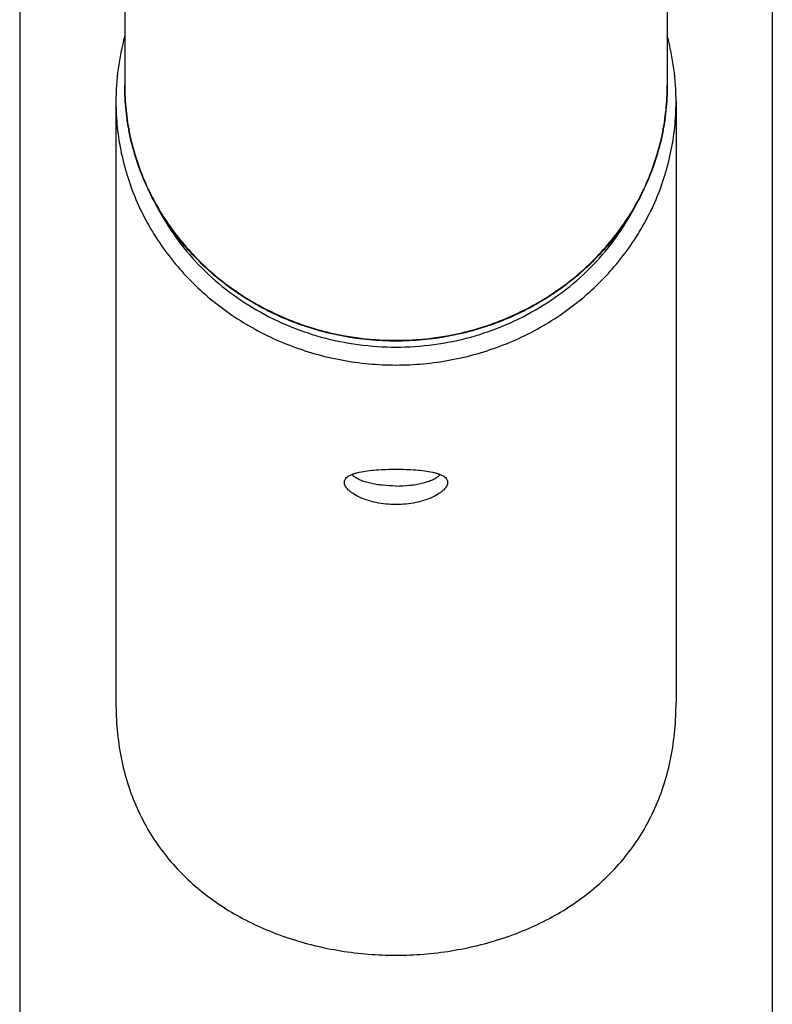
# Model space of a CAD drawing. Header units: millimetres. Extents: x 144 to 417, y 85 to 376.
# Tile 6 of 11: x 224 to 246, y 300 to 329. Entities that reach past the tile are written whole.
import ezdxf

# ---------------------------------------------------------------- set-up
doc = ezdxf.new("R2010")
doc.units = ezdxf.units.MM
doc.header["$LTSCALE"] = 32.67
doc.layers.get('0').update_dxf_attribs({"linetype": 'CONTINUOUS'})

msp = doc.modelspace()

# ---------------------------------------------------------------- linework, layer by layer
at = {"color": 7, "linetype": 'Continuous'}
for p, q in [((224.42, 347.334), (224.42, 241.834)), ((245.92, 347.334), (245.92, 241.834)), ((227.42, 334.294), (227.42, 326.66)), ((242.92, 334.294), (242.92, 326.66)), ((227.17, 326.19), (227.17, 309.035)), ((243.17, 326.19), (243.17, 309.035)), ((233.959, 315.501), (233.906, 315.547)), ((236.38, 315.501), (236.433, 315.547))]:
    msp.add_line(p, q, dxfattribs=at)
for centre, start, end in [((234.305, 326.189), 164.7921, 179.989), ((236.035, 326.189), 0.011, 15.208)]:
    msp.add_arc(centre, 7.135, start, end, dxfattribs=at)
for points, knots in [([(242.92, 326.66), (242.92, 326.421), (242.895, 325.941), (242.782, 325.229), (242.596, 324.531), (242.339, 323.854), (242.012, 323.204), (241.62, 322.588), (241.165, 322.011), (240.653, 321.48), (240.088, 320.998), (239.476, 320.571), (238.823, 320.203), (237.905, 319.794), (236.686, 319.447), (235.17, 319.307), (233.653, 319.447), (232.435, 319.794), (231.516, 320.203), (230.863, 320.571), (230.251, 320.998), (229.687, 321.48), (229.174, 322.011), (228.72, 322.588), (228.327, 323.204), (228, 323.854), (227.743, 324.531), (227.557, 325.229), (227.445, 325.941), (227.42, 326.421), (227.42, 326.66)], [0, 0, 0, 0, 0.030391, 0.060815, 0.091306, 0.121893, 0.152602, 0.183453, 0.214463, 0.24564, 0.276988, 0.308502, 0.340172, 0.371982, 0.435863, 0.5, 0.564137, 0.628018, 0.659828, 0.691498, 0.723012, 0.75436, 0.785537, 0.816547, 0.847398, 0.878107, 0.908694, 0.939185, 0.969609, 1, 1, 1, 1]), ([(233.695, 315.321), (233.695, 315.338), (233.699, 315.371), (233.722, 315.418), (233.759, 315.46), (233.809, 315.499), (233.871, 315.533), (233.946, 315.564), (234.032, 315.591), (234.167, 315.624), (234.359, 315.655), (234.611, 315.68), (234.885, 315.694), (235.074, 315.697), (235.17, 315.697)], [0, 0, 0, 0, 0.030397, 0.061594, 0.09577, 0.134514, 0.178772, 0.228997, 0.285291, 0.347521, 0.488404, 0.647825, 0.820468, 1, 1, 1, 1]), ([(233.959, 315.501), (233.954, 315.505), (233.938, 315.52), (233.922, 315.536), (233.912, 315.55)], [0, 0, 0, 0, 0.264348, 1, 1, 1, 1]), ([(235.17, 315.218), (235.042, 315.218), (234.852, 315.227), (234.608, 315.26), (234.441, 315.292), (234.289, 315.333), (234.157, 315.381), (234.047, 315.435), (233.985, 315.478), (233.959, 315.501)], [0, 0, 0, 0, 0.30421, 0.448879, 0.584827, 0.709604, 0.821185, 0.918154, 1, 1, 1, 1]), ([(235.17, 315.697), (235.266, 315.697), (235.454, 315.694), (235.728, 315.68), (235.98, 315.655), (236.172, 315.624), (236.307, 315.591), (236.393, 315.564), (236.468, 315.533), (236.531, 315.499), (236.58, 315.46), (236.617, 315.418), (236.64, 315.371), (236.645, 315.338), (236.645, 315.321)], [0, 0, 0, 0, 0.179532, 0.352175, 0.511596, 0.652479, 0.714709, 0.771003, 0.821228, 0.865486, 0.90423, 0.938406, 0.969603, 1, 1, 1, 1]), ([(235.17, 315.218), (235.298, 315.218), (235.487, 315.227), (235.731, 315.26), (235.899, 315.292), (236.05, 315.333), (236.182, 315.381), (236.292, 315.435), (236.355, 315.478), (236.38, 315.501)], [0, 0, 0, 0, 0.30421, 0.448879, 0.584827, 0.709604, 0.821185, 0.918154, 1, 1, 1, 1]), ([(236.38, 315.501), (236.385, 315.505), (236.402, 315.52), (236.417, 315.536), (236.427, 315.55)], [0, 0, 0, 0, 0.264348, 1, 1, 1, 1]), ([(235.17, 314.688), (235.073, 314.688), (234.884, 314.698), (234.609, 314.74), (234.356, 314.806), (234.134, 314.891), (233.975, 314.977), (233.871, 315.052), (233.808, 315.106), (233.759, 315.16), (233.723, 315.215), (233.7, 315.268), (233.695, 315.304), (233.695, 315.321)], [0, 0, 0, 0, 0.169685, 0.33436, 0.489255, 0.630028, 0.752934, 0.806816, 0.855323, 0.898434, 0.936392, 0.969844, 1, 1, 1, 1]), ([(236.645, 315.321), (236.645, 315.304), (236.639, 315.268), (236.617, 315.215), (236.58, 315.16), (236.531, 315.106), (236.469, 315.052), (236.365, 314.977), (236.205, 314.891), (235.983, 314.806), (235.73, 314.74), (235.456, 314.698), (235.266, 314.688), (235.17, 314.688)], [0, 0, 0, 0, 0.030156, 0.063608, 0.101566, 0.144677, 0.193184, 0.247066, 0.369972, 0.510745, 0.66564, 0.830315, 1, 1, 1, 1]), ([(227.17, 309.035), (227.17, 308.509), (227.238, 307.723), (227.492, 306.72), (227.758, 306.015), (228.097, 305.361), (228.504, 304.761), (228.973, 304.215), (229.499, 303.724), (230.077, 303.287), (230.919, 302.772), (232.085, 302.269), (233.594, 301.903), (234.642, 301.821), (235.17, 301.821)], [0, 0, 0, 0, 0.130629, 0.194376, 0.256547, 0.317276, 0.376987, 0.436227, 0.495528, 0.555336, 0.615979, 0.74033, 0.868861, 1, 1, 1, 1]), ([(235.17, 301.821), (235.698, 301.821), (236.745, 301.903), (238.254, 302.269), (239.42, 302.772), (240.262, 303.287), (240.84, 303.724), (241.366, 304.215), (241.835, 304.761), (242.242, 305.361), (242.581, 306.015), (242.847, 306.72), (243.101, 307.723), (243.17, 308.509), (243.17, 309.035)], [0, 0, 0, 0, 0.131139, 0.25967, 0.384021, 0.444664, 0.504472, 0.563773, 0.623013, 0.682724, 0.743453, 0.805624, 0.869371, 1, 1, 1, 1])]:
    msp.add_open_spline(points, degree=3, knots=knots, dxfattribs=at)
at = {"color": 9, "linetype": 'Continuous'}
for points, knots in [([(227.42, 326.66), (227.42, 326.422), (227.445, 325.945), (227.557, 325.237), (227.742, 324.542), (227.999, 323.868), (228.325, 323.22), (228.717, 322.606), (229.171, 322.031), (229.682, 321.501), (230.247, 321.021), (230.859, 320.594), (231.512, 320.227), (232.431, 319.818), (233.651, 319.471), (235.17, 319.331), (236.688, 319.471), (237.908, 319.818), (238.827, 320.227), (239.481, 320.594), (240.092, 321.021), (240.657, 321.501), (241.169, 322.031), (241.623, 322.606), (242.015, 323.22), (242.341, 323.868), (242.597, 324.542), (242.783, 325.237), (242.895, 325.945), (242.92, 326.422), (242.92, 326.66)], [0, 0, 0, 0, 0.030284, 0.060607, 0.091005, 0.121511, 0.152155, 0.18296, 0.213943, 0.245113, 0.276475, 0.308022, 0.339742, 0.371619, 0.435668, 0.5, 0.564332, 0.628381, 0.660258, 0.691978, 0.723525, 0.754887, 0.786057, 0.81704, 0.847845, 0.878489, 0.908995, 0.939393, 0.969716, 1, 1, 1, 1]), ([(227.17, 326.19), (227.17, 325.944), (227.195, 325.452), (227.311, 324.72), (227.502, 324.003), (227.767, 323.307), (228.104, 322.639), (228.508, 322.005), (228.977, 321.412), (229.505, 320.864), (230.088, 320.368), (230.72, 319.928), (231.394, 319.549), (232.343, 319.127), (233.602, 318.769), (234.647, 318.673), (235.17, 318.673)], [0, 0, 0, 0, 0.060569, 0.121214, 0.182009, 0.243022, 0.304309, 0.365919, 0.427885, 0.490227, 0.552949, 0.616043, 0.679484, 0.743237, 0.871337, 1, 1, 1, 1]), ([(235.17, 318.673), (235.692, 318.673), (236.737, 318.769), (237.997, 319.127), (238.945, 319.549), (239.62, 319.928), (240.251, 320.368), (240.834, 320.864), (241.362, 321.412), (241.831, 322.005), (242.235, 322.639), (242.572, 323.307), (242.837, 324.003), (243.028, 324.72), (243.144, 325.452), (243.17, 325.944), (243.17, 326.19)], [0, 0, 0, 0, 0.128663, 0.256763, 0.320516, 0.383957, 0.447051, 0.509773, 0.572115, 0.634081, 0.695691, 0.756978, 0.817991, 0.878786, 0.939431, 1, 1, 1, 1]), ([(228.27, 323.332), (228.422, 323.024), (228.773, 322.426), (229.426, 321.613), (230.195, 320.896), (231.065, 320.288), (232.016, 319.803), (233.032, 319.449), (234.09, 319.233), (234.81, 319.185), (235.17, 319.185)], [0, 0, 0, 0, 0.121664, 0.244336, 0.368092, 0.49292, 0.618726, 0.745336, 0.87252, 1, 1, 1, 1]), ([(235.17, 319.185), (235.53, 319.185), (236.25, 319.233), (237.308, 319.449), (238.323, 319.803), (239.275, 320.288), (240.144, 320.896), (240.913, 321.613), (241.566, 322.426), (241.917, 323.023), (242.069, 323.332)], [0, 0, 0, 0, 0.12748, 0.254663, 0.381274, 0.50708, 0.631908, 0.755664, 0.878336, 1, 1, 1, 1])]:
    msp.add_open_spline(points, degree=3, knots=knots, dxfattribs=at)

doc.saveas('drawing.dxf')
